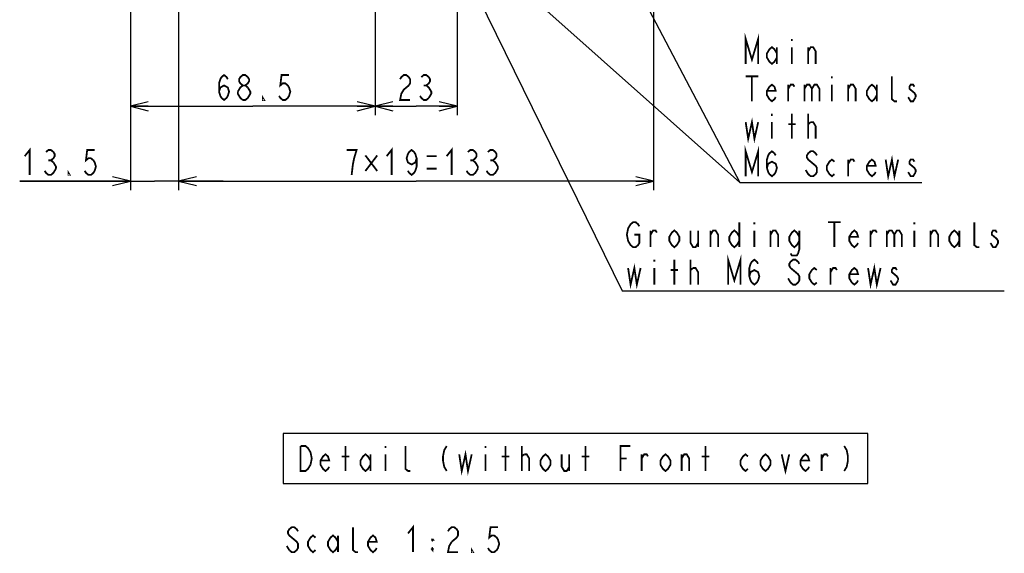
# Model space of a CAD drawing. Extents: x 30 to 410, y 35 to 287.
# Tile 10 of 23: x 218 to 329, y 48 to 108. Entities that reach past the tile are written whole.
import ezdxf

# ---------------------------------------------------------------- set-up
doc = ezdxf.new("R2010")
doc.units = 0
doc.header["$LTSCALE"] = 23.1
doc.layers.get('0').update_dxf_attribs({"linetype": 'CONTINUOUS'})
doc.layers.add('ALL_DIM', color=7, linetype='CONTINUOUS')
doc.layers.add('ALL_NOTE', color=7, linetype='CONTINUOUS')
doc.dimstyles.get("Standard").update_dxf_attribs({"dimtxt": 2.5, "dimasz": 2.5, "dimexe": 1.25, "dimexo": 0.625, "dimtad": 1, "dimcen": 2.5, "dimazin": 3, "dimtfac": 1, "dimtmove": 0, "dimatfit": 3})

# ---------------------------------------------------------------- blocks, each defined once
blk = doc.blocks.new('_OPEN')
at = {"color": 0, "linetype": 'BYBLOCK'}
for p, q in [((0, 0), (-1, 0.25)), ((-1, -0.25), (0, 0)), ((-1, 0), (0, 0))]:
    blk.add_line(p, q, dxfattribs=at)
blk = doc.blocks.new('*D19')
at = {"layer": 'ALL_DIM', "color": 2, "linetype": 'CONTINUOUS'}
for p, q in [((236.02, 135.76), (236.02, 129.06)), ((289.22, 135.76), (289.22, 128.88)), ((289.22, 126.11), (289.22, 88.65)), ((236.02, 123.23), (236.02, 88.65)), ((236.02, 89.65), (262.62, 89.65)), ((289.22, 89.65), (262.62, 89.65))]:
    blk.add_line(p, q, dxfattribs=at)
at = {"layer": 'ALL_DIM', "color": 2, "linetype": 'CONTINUOUS', "xscale": 2, "yscale": 2, "zscale": 2, "rotation": 180}
blk.add_blockref('_OPEN', (236.02, 89.65), dxfattribs=at)
at = {"layer": 'ALL_DIM', "color": 2, "linetype": 'CONTINUOUS', "xscale": 2, "yscale": 2, "zscale": 2}
blk.add_blockref('_OPEN', (289.22, 89.65), dxfattribs=at)
blk = doc.blocks.new('*D20')
at = {"layer": 'ALL_DIM', "color": 2, "linetype": 'CONTINUOUS'}
for p, q in [((236.02, 135.76), (236.02, 129.09)), ((236.02, 123.23), (236.02, 88.65)), ((230.62, 111.72), (230.62, 88.65)), ((230.62, 89.65), (218.22, 89.65)), ((218.22, 89.65), (233.32, 89.65)), ((241.02, 89.65), (233.32, 89.65)), ((236.02, 89.65), (241.02, 89.65))]:
    blk.add_line(p, q, dxfattribs=at)
at = {"layer": 'ALL_DIM', "color": 2, "linetype": 'CONTINUOUS', "xscale": 2, "yscale": 2, "zscale": 2}
blk.add_blockref('_OPEN', (230.62, 89.65), dxfattribs=at)
at = {"layer": 'ALL_DIM', "color": 2, "linetype": 'CONTINUOUS', "xscale": 2, "yscale": 2, "zscale": 2, "rotation": 180}
blk.add_blockref('_OPEN', (236.02, 89.65), dxfattribs=at)
blk = doc.blocks.new('*D21')
at = {"layer": 'ALL_DIM', "color": 2, "linetype": 'CONTINUOUS'}
for p, q in [((230.62, 111.72), (230.62, 97.05)), ((258.02, 111.72), (258.02, 97.05)), ((230.62, 98.05), (244.32, 98.05)), ((258.02, 98.05), (244.32, 98.05))]:
    blk.add_line(p, q, dxfattribs=at)
at = {"layer": 'ALL_DIM', "color": 2, "linetype": 'CONTINUOUS', "xscale": 2, "yscale": 2, "zscale": 2, "rotation": 180}
blk.add_blockref('_OPEN', (230.62, 98.05), dxfattribs=at)
at = {"layer": 'ALL_DIM', "color": 2, "linetype": 'CONTINUOUS', "xscale": 2, "yscale": 2, "zscale": 2}
blk.add_blockref('_OPEN', (258.02, 98.05), dxfattribs=at)
blk = doc.blocks.new('*D22')
at = {"layer": 'ALL_DIM', "color": 2, "linetype": 'CONTINUOUS'}
for p, q in [((258.02, 111.72), (258.02, 97.05)), ((267.22, 111.72), (267.22, 97.05)), ((258.02, 98.05), (262.62, 98.05)), ((267.22, 98.05), (262.62, 98.05))]:
    blk.add_line(p, q, dxfattribs=at)
at = {"layer": 'ALL_DIM', "color": 2, "linetype": 'CONTINUOUS', "xscale": 2, "yscale": 2, "zscale": 2, "rotation": 180}
blk.add_blockref('_OPEN', (258.02, 98.05), dxfattribs=at)
at = {"layer": 'ALL_DIM', "color": 2, "linetype": 'CONTINUOUS', "xscale": 2, "yscale": 2, "zscale": 2}
blk.add_blockref('_OPEN', (267.22, 98.05), dxfattribs=at)

msp = doc.modelspace()

# ---------------------------------------------------------------- linework, layer by layer
at = {"layer": 'ALL_DIM', "color": 2, "linetype": 'CONTINUOUS', "const_width": 0.2}
for points in [[(240.553, 99.681), (240.693, 100.148), (241.113, 100.381), (241.533, 100.148), (241.673, 99.681), (241.533, 99.215), (241.393, 98.981), (241.113, 98.748), (240.833, 98.981), (240.693, 99.215), (240.553, 99.681), (240.553, 100.615), (240.693, 101.081), (240.833, 101.315), (241.113, 101.548), (241.393, 101.315), (241.533, 101.081)], [(243.213, 100.381), (242.933, 100.615), (242.793, 100.848), (242.793, 101.081), (242.933, 101.315), (243.213, 101.548), (243.493, 101.548), (243.773, 101.315), (243.913, 101.081), (243.913, 100.848), (243.773, 100.615), (243.493, 100.381)], [(248.393, 101.548), (247.553, 101.548), (247.413, 100.381), (247.693, 100.615), (247.973, 100.615), (248.253, 100.381), (248.393, 100.148), (248.533, 99.681), (248.393, 99.215), (248.253, 98.981), (247.973, 98.748), (247.693, 98.748), (247.413, 98.981), (247.273, 99.215)], [(260.827, 101.081), (260.967, 101.315), (261.247, 101.548), (261.527, 101.548), (261.807, 101.315), (261.947, 101.081), (261.947, 100.615), (261.807, 100.381)], [(263.207, 101.315), (263.487, 101.548), (263.767, 101.548), (264.047, 101.315), (264.187, 101.081), (264.187, 100.848), (264.047, 100.615), (263.767, 100.381), (264.047, 100.148), (264.187, 99.915), (264.327, 99.681), (264.327, 99.448), (264.047, 98.981)], [(242.653, 99.681), (242.933, 100.148), (243.213, 100.381), (243.493, 100.381), (243.773, 100.148)], [(261.807, 100.381), (261.247, 99.915), (260.967, 99.448), (260.827, 98.748), (261.947, 98.748)], [(263.487, 100.381), (263.767, 100.381)], [(243.213, 98.748), (242.933, 98.981), (242.793, 99.215), (242.653, 99.448), (242.653, 99.681)], [(243.773, 100.148), (244.053, 99.681), (244.053, 99.448), (243.913, 99.215), (243.773, 98.981), (243.493, 98.748), (243.213, 98.748)], [(245.593, 98.748), (245.453, 98.748), (245.453, 98.981), (245.593, 98.748)], [(264.047, 98.981), (263.767, 98.748), (263.487, 98.748), (263.207, 98.981), (263.067, 99.215)], [(218.781, 92.449), (219.341, 93.149), (219.341, 90.349)], [(221.161, 92.916), (221.441, 93.149), (221.721, 93.149), (222.001, 92.916), (222.141, 92.683), (222.141, 92.449), (222.001, 92.216), (221.721, 91.983), (222.001, 91.749)], [(226.621, 93.149), (225.781, 93.149), (225.641, 91.983), (225.921, 92.216), (226.201, 92.216), (226.481, 91.983), (226.621, 91.749), (226.761, 91.283), (226.621, 90.816), (226.481, 90.583), (226.201, 90.349), (225.921, 90.349), (225.641, 90.583), (225.501, 90.816)], [(255.401, 90.349), (255.541, 91.516), (255.681, 92.216), (255.821, 92.683), (255.961, 93.149), (254.841, 93.149)], [(259.321, 92.449), (259.881, 93.149), (259.881, 90.349)], [(262.681, 92.216), (262.541, 91.749), (262.121, 91.516), (261.701, 91.749), (261.561, 92.216), (261.701, 92.683), (261.841, 92.916), (262.121, 93.149), (262.401, 92.916), (262.541, 92.683), (262.681, 92.216), (262.681, 91.283), (262.541, 90.816), (262.401, 90.583), (262.121, 90.349), (261.841, 90.583), (261.701, 90.816)], [(266.041, 92.449), (266.601, 93.149), (266.601, 90.349)], [(268.421, 92.916), (268.701, 93.149), (268.981, 93.149), (269.261, 92.916), (269.401, 92.683), (269.401, 92.449), (269.261, 92.216), (268.981, 91.983), (269.261, 91.749), (269.401, 91.516), (269.541, 91.283), (269.541, 91.049)], [(270.661, 92.916), (270.941, 93.149), (271.221, 93.149), (271.501, 92.916), (271.641, 92.683), (271.641, 92.449), (271.501, 92.216), (271.221, 91.983), (271.501, 91.749), (271.641, 91.516), (271.781, 91.283), (271.781, 91.049), (271.641, 90.816), (271.501, 90.583), (271.221, 90.349), (270.941, 90.349), (270.661, 90.583), (270.521, 90.816)], [(221.441, 91.983), (221.721, 91.983)], [(222.001, 91.749), (222.281, 91.283), (222.281, 91.049)], [(256.941, 92.537), (258.271, 90.787)], [(258.271, 92.537), (256.941, 90.787)], [(263.801, 92.449), (264.921, 92.449)], [(268.701, 91.983), (268.981, 91.983)], [(270.941, 91.983), (271.221, 91.983)], [(222.281, 91.049), (222.001, 90.583), (221.721, 90.349), (221.441, 90.349), (221.161, 90.583), (221.021, 90.816)], [(223.821, 90.349), (223.681, 90.349), (223.681, 90.583), (223.821, 90.349)], [(263.801, 91.049), (264.921, 91.049)], [(269.541, 91.049), (269.261, 90.583), (268.981, 90.349), (268.701, 90.349), (268.421, 90.583), (268.281, 90.816)]]:
    msp.add_lwpolyline(points, dxfattribs=at)
at = {"layer": 'ALL_NOTE', "color": 2, "linetype": 'CONTINUOUS'}
for p, q in [((235.245, 146.19), (298.872, 89.502)), ((275.008, 135.021), (298.872, 89.502)), ((269.109, 111.238), (285.7, 77.351)), ((298.872, 89.502), (299.122, 89.502)), ((298.872, 89.502), (299.122, 89.502)), ((299.122, 89.502), (319.282, 89.502)), ((299.122, 89.502), (319.282, 89.502)), ((285.7, 77.351), (285.95, 77.351)), ((285.95, 77.351), (328.51, 77.351))]:
    msp.add_line(p, q, dxfattribs=at)
at = {"layer": 'ALL_NOTE', "color": 2, "linetype": 'CONTINUOUS', "const_width": 0.2}
for points in [[(299.542, 102.802), (299.542, 105.602), (300.242, 103.269), (300.942, 105.602), (300.942, 102.802)], [(303.042, 103.502), (302.762, 103.036), (302.482, 102.802), (302.202, 103.036), (301.922, 103.502), (301.922, 103.969), (302.202, 104.436), (302.482, 104.669), (302.762, 104.436), (303.042, 103.969)], [(304.722, 105.602), (304.722, 105.369)], [(303.042, 104.669), (303.042, 102.802)], [(304.722, 104.669), (304.722, 102.802)], [(306.542, 102.802), (306.542, 104.669)], [(306.542, 104.202), (306.822, 104.669), (307.102, 104.669), (307.382, 104.202), (307.382, 102.802)], [(299.542, 101.402), (300.942, 101.402)], [(300.242, 101.402), (300.242, 98.602)], [(309.202, 101.402), (309.202, 101.169)], [(316.482, 98.602), (316.202, 98.602), (315.922, 98.836), (315.922, 101.402)], [(302.902, 99.069), (302.762, 98.836), (302.482, 98.602), (302.202, 98.836), (301.922, 99.302), (301.922, 99.769), (302.202, 100.236), (302.482, 100.469), (302.762, 100.236), (302.902, 99.769), (301.922, 99.769)], [(304.302, 98.602), (304.302, 100.469)], [(304.302, 100.002), (304.582, 100.469), (304.862, 100.469), (305.002, 100.236)], [(306.122, 100.469), (306.122, 98.602)], [(306.122, 100.002), (306.402, 100.469), (306.682, 100.469), (306.962, 100.002), (306.962, 98.602)], [(306.962, 100.002), (307.242, 100.469), (307.522, 100.469), (307.802, 100.002), (307.802, 98.602)], [(309.202, 100.469), (309.202, 98.602)], [(311.022, 98.602), (311.022, 100.469)], [(311.022, 100.002), (311.302, 100.469), (311.582, 100.469), (311.862, 100.002), (311.862, 98.602)], [(314.242, 99.302), (313.962, 98.836), (313.682, 98.602), (313.402, 98.836), (313.122, 99.302), (313.122, 99.769), (313.402, 100.236), (313.682, 100.469), (313.962, 100.236), (314.242, 99.769)], [(314.242, 100.469), (314.242, 98.602)], [(318.442, 100.236), (318.302, 100.469), (318.022, 100.469), (317.882, 100.236), (317.882, 100.002), (318.162, 99.769), (318.442, 99.536), (318.582, 99.302), (318.582, 99.069)], [(318.582, 99.069), (318.302, 98.602), (318.022, 98.602), (317.882, 98.836), (317.742, 99.069)], [(302.482, 97.202), (302.482, 96.969)], [(304.722, 94.402), (304.722, 97.202)], [(306.542, 94.402), (306.542, 97.202)], [(299.542, 96.269), (299.822, 94.402), (300.242, 96.269), (300.522, 94.402), (300.942, 96.269)], [(302.482, 96.269), (302.482, 94.402)], [(304.302, 96.036), (305.142, 96.036)], [(306.542, 96.036), (306.822, 96.269)], [(306.822, 96.269), (307.102, 96.269), (307.382, 95.802), (307.382, 94.402)], [(299.542, 90.202), (299.542, 93.002), (300.242, 90.669), (300.942, 93.002), (300.942, 90.202)], [(301.922, 91.136), (302.062, 91.602), (302.482, 91.836), (302.902, 91.602), (303.042, 91.136), (302.902, 90.669), (302.762, 90.436), (302.482, 90.202), (302.202, 90.436), (302.062, 90.669), (301.922, 91.136), (301.922, 92.069), (302.062, 92.536), (302.202, 92.769), (302.482, 93.002), (302.762, 92.769), (302.902, 92.536)], [(307.522, 92.536), (307.382, 92.769), (307.102, 93.002), (306.822, 93.002), (306.542, 92.769), (306.402, 92.536), (306.402, 92.302), (306.542, 92.069), (306.822, 91.836), (307.102, 91.602), (307.382, 91.369), (307.522, 91.136), (307.522, 90.669), (307.382, 90.436), (307.102, 90.202), (306.822, 90.202), (306.542, 90.436), (306.402, 90.669), (306.262, 90.902)], [(309.482, 90.436), (309.202, 90.202), (308.922, 90.436), (308.642, 90.902), (308.642, 91.369), (308.922, 91.836), (309.202, 92.069), (309.482, 91.836)], [(311.022, 90.202), (311.022, 92.069)], [(311.022, 91.602), (311.302, 92.069), (311.582, 92.069), (311.722, 91.836)], [(314.102, 90.669), (313.962, 90.436), (313.682, 90.202), (313.402, 90.436), (313.122, 90.902), (313.122, 91.369), (313.402, 91.836), (313.682, 92.069), (313.962, 91.836), (314.102, 91.369), (313.122, 91.369)], [(315.222, 92.069), (315.502, 90.202), (315.922, 92.069), (316.202, 90.202), (316.622, 92.069)], [(318.442, 91.836), (318.302, 92.069), (318.022, 92.069), (317.882, 91.836), (317.882, 91.602), (318.162, 91.369), (318.442, 91.136), (318.582, 90.902), (318.582, 90.669)], [(318.582, 90.669), (318.302, 90.202), (318.022, 90.202), (317.882, 90.436), (317.742, 90.669)], [(287.07, 83.651), (287.63, 83.651), (287.63, 82.718), (287.49, 82.484), (287.21, 82.251), (286.93, 82.251), (286.65, 82.484), (286.51, 82.718), (286.37, 82.951), (286.23, 83.651), (286.37, 84.351), (286.51, 84.584), (286.65, 84.818), (286.93, 85.051), (287.21, 85.051), (287.49, 84.818), (287.63, 84.584)], [(298.83, 85.051), (298.83, 82.251)], [(300.51, 85.051), (300.51, 84.818)], [(308.77, 85.051), (310.17, 85.051)], [(309.47, 85.051), (309.47, 82.251)], [(318.43, 85.051), (318.43, 84.818)], [(325.71, 82.251), (325.43, 82.251), (325.15, 82.484), (325.15, 85.051)], [(288.89, 82.251), (288.89, 84.118)], [(288.89, 83.651), (289.17, 84.118), (289.45, 84.118), (289.59, 83.884)], [(292.11, 82.951), (291.83, 82.484), (291.55, 82.251), (291.27, 82.484), (290.99, 82.951), (290.99, 83.418), (291.27, 83.884), (291.55, 84.118), (291.83, 83.884), (292.11, 83.418), (292.11, 82.951)], [(293.37, 84.118), (293.37, 82.718), (293.65, 82.251), (293.93, 82.251), (294.21, 82.718)], [(294.21, 84.118), (294.21, 82.251)], [(295.61, 82.251), (295.61, 84.118)], [(295.61, 83.651), (295.89, 84.118), (296.17, 84.118), (296.45, 83.651), (296.45, 82.251)], [(298.83, 82.951), (298.55, 82.484), (298.27, 82.251), (297.99, 82.484), (297.71, 82.951), (297.71, 83.418), (297.99, 83.884), (298.27, 84.118), (298.55, 83.884), (298.83, 83.418)], [(300.51, 84.118), (300.51, 82.251)], [(302.33, 82.251), (302.33, 84.118)], [(302.33, 83.651), (302.61, 84.118), (302.89, 84.118), (303.17, 83.651), (303.17, 82.251)], [(305.55, 82.951), (305.27, 82.484), (304.99, 82.251), (304.71, 82.484), (304.43, 82.951), (304.43, 83.418), (304.71, 83.884), (304.99, 84.118), (305.27, 83.884), (305.55, 83.418)], [(305.55, 84.118), (305.55, 82.018), (305.41, 81.551), (305.27, 81.318), (304.71, 81.318), (304.57, 81.551)], [(312.13, 82.718), (311.99, 82.484), (311.71, 82.251), (311.43, 82.484), (311.15, 82.951), (311.15, 83.418), (311.43, 83.884), (311.71, 84.118), (311.99, 83.884), (312.13, 83.418), (311.15, 83.418)], [(313.53, 82.251), (313.53, 84.118)], [(313.53, 83.651), (313.81, 84.118), (314.09, 84.118), (314.23, 83.884)], [(315.35, 84.118), (315.35, 82.251)], [(315.35, 83.651), (315.63, 84.118), (315.91, 84.118), (316.19, 83.651), (316.19, 82.251)], [(316.19, 83.651), (316.47, 84.118), (316.75, 84.118), (317.03, 83.651), (317.03, 82.251)], [(318.43, 84.118), (318.43, 82.251)], [(320.25, 82.251), (320.25, 84.118)], [(320.25, 83.651), (320.53, 84.118), (320.81, 84.118), (321.09, 83.651), (321.09, 82.251)], [(323.47, 82.951), (323.19, 82.484), (322.91, 82.251), (322.63, 82.484), (322.35, 82.951), (322.35, 83.418), (322.63, 83.884), (322.91, 84.118), (323.19, 83.884), (323.47, 83.418)], [(323.47, 84.118), (323.47, 82.251)], [(327.67, 83.884), (327.53, 84.118), (327.25, 84.118), (327.11, 83.884), (327.11, 83.651), (327.39, 83.418), (327.67, 83.184), (327.81, 82.951), (327.81, 82.718), (327.67, 82.484), (327.53, 82.251), (327.25, 82.251), (327.11, 82.484), (326.97, 82.718)], [(289.31, 80.851), (289.31, 80.618)], [(291.55, 78.051), (291.55, 80.851)], [(293.37, 78.051), (293.37, 80.851)], [(297.57, 78.051), (297.57, 80.851), (298.27, 78.518), (298.97, 80.851), (298.97, 78.051)], [(299.95, 78.984), (300.09, 79.451), (300.51, 79.684), (300.93, 79.451), (301.07, 78.984), (300.93, 78.518), (300.79, 78.284), (300.51, 78.051), (300.23, 78.284), (300.09, 78.518), (299.95, 78.984), (299.95, 79.918), (300.09, 80.384), (300.23, 80.618), (300.51, 80.851), (300.79, 80.618), (300.93, 80.384)], [(305.55, 80.384), (305.41, 80.618), (305.13, 80.851), (304.85, 80.851), (304.57, 80.618), (304.43, 80.384), (304.43, 80.151), (304.57, 79.918), (304.85, 79.684), (305.13, 79.451), (305.41, 79.218), (305.55, 78.984), (305.55, 78.518), (305.41, 78.284), (305.13, 78.051), (304.85, 78.051), (304.57, 78.284), (304.43, 78.518), (304.29, 78.751)], [(286.37, 79.918), (286.65, 78.051), (287.07, 79.918), (287.35, 78.051), (287.77, 79.918)], [(289.31, 79.918), (289.31, 78.051)], [(291.13, 79.684), (291.97, 79.684)], [(293.37, 79.684), (293.65, 79.918)], [(293.65, 79.918), (293.93, 79.918), (294.21, 79.451), (294.21, 78.051)], [(307.51, 78.284), (307.23, 78.051), (306.95, 78.284), (306.67, 78.751), (306.67, 79.218), (306.95, 79.684), (307.23, 79.918), (307.51, 79.684)], [(309.05, 78.051), (309.05, 79.918)], [(309.05, 79.451), (309.33, 79.918), (309.61, 79.918), (309.75, 79.684)], [(312.13, 78.518), (311.99, 78.284), (311.71, 78.051), (311.43, 78.284), (311.15, 78.751), (311.15, 79.218), (311.43, 79.684), (311.71, 79.918), (311.99, 79.684), (312.13, 79.218), (311.15, 79.218)], [(313.25, 79.918), (313.53, 78.051), (313.95, 79.918), (314.23, 78.051), (314.65, 79.918)], [(316.47, 79.684), (316.33, 79.918), (316.05, 79.918), (315.91, 79.684), (315.91, 79.451), (316.19, 79.218), (316.47, 78.984), (316.61, 78.751), (316.61, 78.518)], [(316.61, 78.518), (316.33, 78.051), (316.05, 78.051), (315.91, 78.284), (315.77, 78.518)], [(249.675, 59.959), (250.235, 59.959), (250.515, 59.726), (250.655, 59.492), (250.795, 59.259), (250.935, 58.559), (250.795, 57.859)], [(250.795, 57.859), (250.515, 57.392), (250.235, 57.159), (249.675, 57.159), (249.675, 59.959)], [(254.715, 57.159), (254.715, 59.959)], [(259.195, 59.959), (259.195, 59.726)], [(261.995, 57.159), (261.715, 57.159), (261.435, 57.392), (261.435, 59.959)], [(266.055, 59.959), (265.775, 59.492), (265.635, 58.792), (265.635, 58.326), (265.775, 57.626), (266.055, 57.159)], [(267.455, 59.026), (267.735, 57.159), (268.155, 59.026), (268.435, 57.159), (268.855, 59.026)], [(270.395, 59.959), (270.395, 59.726)], [(272.635, 57.159), (272.635, 59.959)], [(274.455, 57.159), (274.455, 59.959)], [(281.595, 57.159), (281.595, 59.959)], [(285.515, 57.159), (285.515, 59.959), (286.635, 59.959)], [(295.035, 57.159), (295.035, 59.959)], [(310.575, 59.959), (310.855, 59.492), (310.995, 58.792), (310.995, 58.326), (310.855, 57.626), (310.575, 57.159)], [(252.895, 57.626), (252.755, 57.392), (252.475, 57.159), (252.195, 57.392), (251.915, 57.859), (251.915, 58.326), (252.195, 58.792), (252.475, 59.026), (252.755, 58.792), (252.895, 58.326), (251.915, 58.326)], [(254.295, 58.792), (255.135, 58.792)], [(257.515, 57.859), (257.235, 57.392), (256.955, 57.159), (256.675, 57.392), (256.395, 57.859), (256.395, 58.326), (256.675, 58.792), (256.955, 59.026), (257.235, 58.792), (257.515, 58.326)], [(257.515, 59.026), (257.515, 57.159)], [(259.195, 59.026), (259.195, 57.159)], [(270.395, 59.026), (270.395, 57.159)], [(272.215, 58.792), (273.055, 58.792)], [(274.455, 58.792), (274.735, 59.026)], [(274.735, 59.026), (275.015, 59.026), (275.295, 58.559), (275.295, 57.159)], [(277.675, 57.859), (277.395, 57.392), (277.115, 57.159), (276.835, 57.392), (276.555, 57.859), (276.555, 58.326), (276.835, 58.792), (277.115, 59.026), (277.395, 58.792), (277.675, 58.326), (277.675, 57.859)], [(278.935, 59.026), (278.935, 57.626), (279.215, 57.159), (279.495, 57.159), (279.775, 57.626)], [(279.775, 59.026), (279.775, 57.159)], [(281.175, 58.792), (282.015, 58.792)], [(285.515, 58.559), (286.215, 58.559)], [(287.895, 57.159), (287.895, 59.026)], [(287.895, 58.559), (288.175, 59.026), (288.455, 59.026), (288.595, 58.792)], [(291.115, 57.859), (290.835, 57.392), (290.555, 57.159), (290.275, 57.392), (289.995, 57.859), (289.995, 58.326), (290.275, 58.792), (290.555, 59.026), (290.835, 58.792), (291.115, 58.326), (291.115, 57.859)], [(292.375, 57.159), (292.375, 59.026)], [(292.375, 58.559), (292.655, 59.026), (292.935, 59.026), (293.215, 58.559), (293.215, 57.159)], [(294.615, 58.792), (295.455, 58.792)], [(299.795, 57.392), (299.515, 57.159), (299.235, 57.392), (298.955, 57.859), (298.955, 58.326), (299.235, 58.792), (299.515, 59.026), (299.795, 58.792)], [(302.315, 57.859), (302.035, 57.392), (301.755, 57.159), (301.475, 57.392), (301.195, 57.859), (301.195, 58.326), (301.475, 58.792), (301.755, 59.026), (302.035, 58.792), (302.315, 58.326), (302.315, 57.859)], [(303.575, 59.026), (303.995, 57.159), (304.415, 59.026)], [(306.655, 57.626), (306.515, 57.392), (306.235, 57.159), (305.955, 57.392), (305.675, 57.859), (305.675, 58.326), (305.955, 58.792), (306.235, 59.026), (306.515, 58.792), (306.655, 58.326), (305.675, 58.326)], [(308.055, 57.159), (308.055, 59.026)], [(308.055, 58.559), (308.335, 59.026), (308.615, 59.026), (308.755, 58.792)], [(249.395, 50.392), (249.255, 50.626), (248.975, 50.859), (248.695, 50.859), (248.415, 50.626), (248.275, 50.392), (248.275, 50.159), (248.415, 49.926), (248.695, 49.692), (248.975, 49.459), (249.255, 49.226), (249.395, 48.992), (249.395, 48.526), (249.255, 48.292), (248.975, 48.059), (248.695, 48.059), (248.415, 48.292)], [(256.115, 48.059), (255.835, 48.059), (255.555, 48.292), (255.555, 50.859)], [(261.715, 50.159), (262.275, 50.859), (262.275, 48.059)], [(266.195, 50.392), (266.335, 50.626), (266.615, 50.859), (266.895, 50.859), (267.175, 50.626), (267.315, 50.392), (267.315, 49.926), (267.175, 49.692), (266.615, 49.226)], [(271.795, 50.859), (270.955, 50.859), (270.815, 49.692), (271.095, 49.926), (271.375, 49.926), (271.655, 49.692), (271.795, 49.459), (271.935, 48.992), (271.795, 48.526), (271.655, 48.292), (271.375, 48.059), (271.095, 48.059), (270.815, 48.292), (270.675, 48.526)], [(251.355, 48.292), (251.075, 48.059), (250.795, 48.292), (250.515, 48.759), (250.515, 49.226), (250.795, 49.692), (251.075, 49.926), (251.355, 49.692)], [(253.875, 48.759), (253.595, 48.292), (253.315, 48.059), (253.035, 48.292), (252.755, 48.759), (252.755, 49.226), (253.035, 49.692), (253.315, 49.926), (253.595, 49.692), (253.875, 49.226)], [(253.875, 49.926), (253.875, 48.059)], [(258.215, 48.526), (258.075, 48.292), (257.795, 48.059), (257.515, 48.292), (257.235, 48.759), (257.235, 49.226), (257.515, 49.692), (257.795, 49.926), (258.075, 49.692), (258.215, 49.226), (257.235, 49.226)], [(264.375, 49.459), (264.515, 49.459), (264.445, 49.546)], [(264.375, 49.459), (264.445, 49.546)], [(264.445, 49.546), (264.445, 49.371)], [(248.415, 48.292), (248.135, 48.759)], [(264.445, 48.496), (264.445, 48.321), (264.375, 48.409), (264.445, 48.496), (264.515, 48.409), (264.445, 48.321)], [(264.375, 49.459), (264.445, 49.371), (264.515, 49.459)], [(266.615, 49.226), (266.335, 48.759), (266.195, 48.059), (267.315, 48.059)], [(268.995, 48.059), (268.855, 48.059), (268.855, 48.292), (268.995, 48.059)], [(264.375, 48.409), (264.515, 48.409)]]:
    msp.add_lwpolyline(points, dxfattribs=at)
at = {"layer": 'ALL_NOTE', "color": 2, "linetype": 'CONTINUOUS'}
msp.add_lwpolyline([(247.715, 55.759), (313.235, 55.759), (313.235, 61.359), (247.715, 61.359), (247.715, 55.759)], dxfattribs=at)

# ---------------------------------------------------------------- dimensions: what is measured, and where the dimension line sits
at = {"layer": 'ALL_DIM', "color": 2, "linetype": 'CONTINUOUS'}
for base, p1, p2, picture, middle in [((230.622, 89.649), (236.022, 135.761), (230.622, 111.721), '*D20', (218.221, 90.349)), ((236.022, 89.649), (289.222, 135.761), (236.022, 135.761), '*D19', (254.281, 90.349))]:
    dim = msp.add_linear_dim(base=base, p1=p1, p2=p2, angle=180, dimstyle='Standard', dxfattribs=at)
    dim.commit()
    dim.dimension.update_dxf_attribs({"geometry": picture, "text_midpoint": middle, "dimtype": 128})
for base, p1, p2, picture, middle in [((258.022, 98.048), (230.622, 111.721), (258.022, 111.721), '*D21', (239.993, 98.748)), ((267.222, 98.048), (258.022, 111.721), (267.222, 111.721), '*D22', (260.267, 98.748))]:
    dim = msp.add_linear_dim(base=base, p1=p1, p2=p2, dimstyle='Standard', dxfattribs=at)
    dim.commit()
    dim.dimension.update_dxf_attribs({"geometry": picture, "text_midpoint": middle, "dimtype": 128})

doc.saveas('drawing.dxf')
